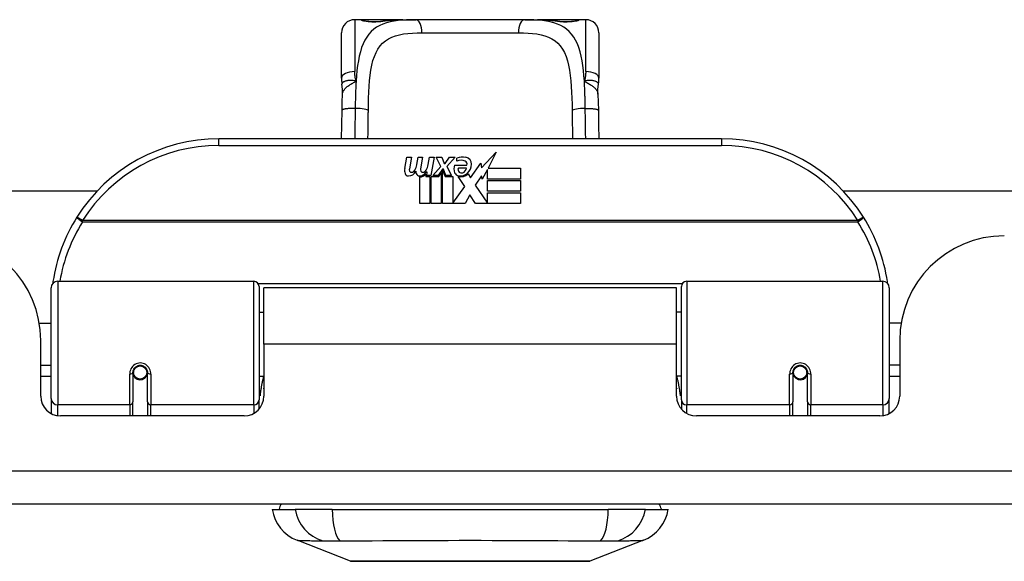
# Model space of a CAD drawing. Header units: inches. Extents: x 15 to 513, y 46 to 241.
# Tile 2 of 198: x 18.34 to 21.28, y 45.66 to 47.27. Entities that reach past the tile are written whole.
import ezdxf

# ---------------------------------------------------------------- set-up
doc = ezdxf.new("R2010")
doc.units = ezdxf.units.IN
doc.header["$MEASUREMENT"] = 0
doc.layers.add('Visible Edges(ANSI)', color=7, linetype='Continuous', lineweight=25)
doc.layers.add('Visible Tangent Edges(ANSI)', color=7, linetype='Continuous', lineweight=25)

msp = doc.modelspace()

# ---------------------------------------------------------------- linework, layer by layer
at = {"layer": 'Visible Edges(ANSI)'}
for p, q in [((19.3593, 47.2728), (19.3396, 47.2728)), ((19.4831, 47.2728), (19.3593, 47.2728)), ((19.4831, 47.2728), (19.5215, 47.2728)), ((19.8467, 47.2728), (19.5215, 47.2728)), ((19.8467, 47.2728), (19.8851, 47.2728)), ((20.0089, 47.2728), (19.8851, 47.2728)), ((20.0286, 47.2728), (20.0089, 47.2728)), ((19.3003, 47.098), (19.3003, 47.2334)), ((20.068, 47.2334), (20.068, 47.098)), ((20.4341, 46.9174), (18.9341, 46.9174)), ((19.7181, 46.831), (19.762, 46.8772)), ((19.762, 46.8772), (19.7372, 46.8295)), ((19.4888, 46.8285), (19.4954, 46.8628)), ((19.4954, 46.8628), (19.5086, 46.8628)), ((19.5086, 46.8628), (19.5026, 46.8283)), ((19.5251, 46.8403), (19.529, 46.8628)), ((19.529, 46.8628), (19.5422, 46.8628)), ((19.5422, 46.8628), (19.5361, 46.8283)), ((19.559, 46.8403), (19.5629, 46.8628)), ((19.5629, 46.8628), (19.5761, 46.8628)), ((19.5761, 46.8628), (19.5665, 46.8082)), ((19.583, 46.8628), (19.5992, 46.8628)), ((19.5965, 46.8347), (19.583, 46.8628)), ((19.5992, 46.8628), (19.6067, 46.8433)), ((19.6067, 46.8433), (19.6091, 46.8433)), ((19.6091, 46.8433), (19.6226, 46.8628)), ((19.6388, 46.8628), (19.6142, 46.8349)), ((19.6226, 46.8628), (19.6388, 46.8628)), ((19.6442, 46.8511), (19.6442, 46.8601)), ((19.6847, 46.8011), (19.7161, 46.8452)), ((19.7161, 46.8452), (19.7181, 46.831)), ((19.556, 46.8178), (19.5531, 46.8178)), ((19.5551, 46.8082), (19.556, 46.8178)), ((19.5722, 46.8082), (19.5965, 46.8347)), ((19.6019, 46.8266), (19.5886, 46.8082)), ((19.5902, 46.8053), (19.5977, 46.8157)), ((19.5977, 46.8157), (19.5977, 46.7245)), ((19.604, 46.8266), (19.6019, 46.8266)), ((19.6019, 46.823), (19.6094, 46.8053)), ((19.6019, 46.7245), (19.6019, 46.823)), ((19.6118, 46.8082), (19.604, 46.8266)), ((19.6142, 46.8349), (19.628, 46.8082)), ((19.6376, 46.8391), (19.6742, 46.8391)), ((19.6727, 46.8301), (19.6487, 46.8301)), ((19.6778, 46.8127), (19.6847, 46.8011)), ((19.7354, 46.8262), (19.7201, 46.7968)), ((19.7354, 46.7974), (19.7354, 46.8262)), ((19.7372, 46.8295), (19.8341, 46.8295)), ((19.8341, 46.8295), (19.8341, 46.7974)), ((19.5341, 46.7245), (19.5341, 46.804)), ((19.5521, 46.8115), (19.5515, 46.8053)), ((19.5515, 46.8053), (19.5638, 46.8053)), ((19.5665, 46.8082), (19.5551, 46.8082)), ((19.5638, 46.8053), (19.5638, 46.7245)), ((19.568, 46.8053), (19.5902, 46.8053)), ((19.568, 46.7245), (19.568, 46.8053)), ((19.5886, 46.8082), (19.5722, 46.8082)), ((19.6094, 46.8053), (19.6319, 46.8053)), ((19.628, 46.8082), (19.6118, 46.8082)), ((19.6319, 46.8053), (19.6319, 46.7257)), ((19.6685, 46.7747), (19.6478, 46.8046)), ((19.7182, 46.8068), (19.6985, 46.7788)), ((19.7201, 46.7968), (19.7182, 46.8068)), ((19.8341, 46.7974), (19.7354, 46.7974)), ((19.7354, 46.7929), (19.8341, 46.7929)), ((19.7354, 46.7608), (19.7354, 46.7929)), ((19.8341, 46.7929), (19.8341, 46.7608)), ((17.051, 46.7619), (18.5717, 46.7619)), ((19.6319, 46.7257), (19.6685, 46.7747)), ((19.6985, 46.7788), (19.7354, 46.7251)), ((19.8341, 46.7608), (19.7354, 46.7608)), ((19.7354, 46.7566), (19.8341, 46.7566)), ((19.7354, 46.7251), (19.7354, 46.7566)), ((19.8341, 46.7566), (19.8341, 46.7245)), ((20.7965, 46.7619), (33.6727, 46.7619)), ((19.5638, 46.7245), (19.5341, 46.7245)), ((19.5977, 46.7245), (19.568, 46.7245)), ((19.6688, 46.7245), (19.6019, 46.7245)), ((19.6827, 46.7506), (19.6688, 46.7245)), ((19.7003, 46.7245), (19.6827, 46.7506)), ((19.8341, 46.7245), (19.7003, 46.7245)), ((18.4538, 46.4924), (19.0385, 46.4924)), ((20.3298, 46.4924), (20.9144, 46.4924)), ((18.4341, 46.1428), (18.4341, 46.4727)), ((19.0542, 46.4766), (19.0542, 46.139)), ((19.0686, 46.3049), (19.0686, 46.4729)), ((20.2996, 46.4729), (19.0686, 46.4729)), ((20.2996, 46.3049), (20.2996, 46.4729)), ((20.314, 46.139), (20.314, 46.4766)), ((20.9341, 46.4727), (20.9341, 46.1428)), ((19.0542, 46.4004), (19.0686, 46.4004)), ((20.314, 46.4004), (20.2996, 46.4004)), ((18.3988, 46.3679), (18.4341, 46.3679)), ((20.9695, 46.3679), (20.9341, 46.3679)), ((18.4031, 46.1499), (18.4031, 46.3159)), ((20.9651, 46.3159), (20.9651, 46.1499)), ((19.0686, 46.3049), (19.0686, 46.1499)), ((20.2996, 46.1499), (20.2996, 46.3049)), ((18.4031, 46.2419), (18.4341, 46.2419)), ((18.6789, 46.2255), (18.6808, 46.2251)), ((18.6802, 46.2253), (18.6802, 46.2202)), ((20.6894, 46.2255), (20.6874, 46.2251)), ((20.6881, 46.2202), (20.6881, 46.2253)), ((20.9651, 46.2419), (20.9341, 46.2419)), ((18.4341, 46.2084), (18.4031, 46.2084)), ((18.6782, 46.2202), (18.6782, 46.1333)), ((18.6803, 46.2179), (18.6784, 46.2179)), ((18.6841, 46.2084), (18.6817, 46.2084)), ((18.718, 46.2084), (18.7156, 46.2084)), ((18.7193, 46.2172), (18.7215, 46.2167)), ((18.7215, 46.1333), (18.7215, 46.2202)), ((19.0542, 46.2094), (19.0686, 46.2094)), ((20.314, 46.2094), (20.2996, 46.2094)), ((20.6467, 46.2202), (20.6467, 46.1333)), ((20.6489, 46.2172), (20.6467, 46.2167)), ((20.6526, 46.2084), (20.6502, 46.2084)), ((20.6865, 46.2084), (20.6841, 46.2084)), ((20.6879, 46.2179), (20.6899, 46.2179)), ((20.69, 46.1333), (20.69, 46.2202)), ((20.9651, 46.2084), (20.9341, 46.2084)), ((18.4341, 46.1428), (18.4341, 46.098)), ((19.0542, 46.1113), (19.0542, 46.139)), ((20.314, 46.139), (20.314, 46.1113)), ((20.9341, 46.098), (20.9341, 46.1428)), ((18.6782, 46.0909), (18.6782, 46.1333)), ((18.7215, 46.1333), (18.7215, 46.0909)), ((20.6467, 46.0909), (20.6467, 46.1333)), ((20.69, 46.1333), (20.69, 46.0909)), ((19.0096, 46.0909), (18.4622, 46.0909)), ((20.9061, 46.0909), (20.3587, 46.0909)), ((69.1381, 45.8279), (15.5331, 45.8279)), ((19.0936, 45.8121), (19.1616, 45.8121)), ((19.2724, 45.8121), (19.1616, 45.8121)), ((19.2724, 45.8121), (20.0959, 45.8121)), ((20.2066, 45.8121), (20.0959, 45.8121)), ((20.2066, 45.8121), (20.2747, 45.8121)), ((19.3272, 45.6576), (19.1675, 45.7197)), ((20.2007, 45.7197), (20.041, 45.6576))]:
    msp.add_line(p, q, dxfattribs=at)
at = {"layer": 'Visible Edges(ANSI)', "flags": 128}
for points in [[(19.3673, 47.2702), (19.3679, 47.2701), (19.3696, 47.2697), (19.3748, 47.2688), (19.382, 47.2679), (19.3903, 47.2673), (19.3994, 47.2671), (19.4083, 47.2673), (19.4166, 47.268), (19.4235, 47.2689)], [(19.4235, 47.2689), (19.4377, 47.2707), (19.4525, 47.2719), (19.4676, 47.2726), (19.4831, 47.2728)], [(19.8851, 47.2728), (19.9006, 47.2726), (19.9158, 47.2719), (19.9305, 47.2707), (19.9448, 47.2689)], [(19.9448, 47.2689), (19.9517, 47.268), (19.96, 47.2673), (19.9689, 47.2671), (19.9779, 47.2673), (19.9863, 47.2679), (19.9935, 47.2688), (19.9987, 47.2697), (20.0003, 47.2701), (20.001, 47.2702)], [(19.3003, 47.098), (19.3003, 47.0973), (19.3003, 47.0966), (19.3003, 47.0959), (19.3003, 47.0952), (19.3003, 47.0945), (19.3003, 47.0938), (19.3004, 47.0931), (19.3004, 47.0923), (19.3004, 47.0916), (19.3005, 47.0909), (19.3005, 47.0902), (19.3006, 47.0895), (19.3006, 47.0888), (19.3007, 47.088), (19.3008, 47.0873), (19.3008, 47.0866), (19.3009, 47.0859), (19.301, 47.0852), (19.3011, 47.0844), (19.3011, 47.0837), (19.3012, 47.083), (19.3013, 47.0823), (19.3014, 47.0815), (19.3015, 47.0808)], [(19.3031, 47.0505), (19.303, 47.0657), (19.3015, 47.0808)], [(20.0652, 47.0505), (20.0652, 47.0657), (20.0667, 47.0808)], [(20.0667, 47.0808), (20.0668, 47.0815), (20.0669, 47.0823), (20.067, 47.083), (20.0671, 47.0837), (20.0672, 47.0844), (20.0673, 47.0852), (20.0674, 47.0859), (20.0674, 47.0866), (20.0675, 47.0873), (20.0676, 47.088), (20.0676, 47.0888), (20.0677, 47.0895), (20.0677, 47.0902), (20.0678, 47.0909), (20.0678, 47.0916), (20.0678, 47.0923), (20.0679, 47.0931), (20.0679, 47.0938), (20.0679, 47.0945), (20.068, 47.0952), (20.068, 47.0959), (20.068, 47.0966), (20.068, 47.0973), (20.068, 47.098)], [(19.3017, 47.0024), (19.3022, 47.0267), (19.3031, 47.0505)], [(20.0652, 47.0505), (20.066, 47.0267), (20.0665, 47.0024)], [(19.3005, 46.9174), (19.301, 46.9596), (19.3017, 47.0024)], [(20.0665, 47.0024), (20.0672, 46.9596), (20.0678, 46.9174)], [(18.4396, 46.4914), (18.4396, 46.4911), (18.4396, 46.4909), (18.4395, 46.4906), (18.4395, 46.4904), (18.4394, 46.4901), (18.4394, 46.4899), (18.4394, 46.4896), (18.4393, 46.4894), (18.4393, 46.4891), (18.4393, 46.4889), (18.4392, 46.4886), (18.4392, 46.4884), (18.4392, 46.4881), (18.4391, 46.4879), (18.4391, 46.4877), (18.4391, 46.4874), (18.439, 46.4872), (18.439, 46.4869), (18.4389, 46.4867), (18.4389, 46.4864), (18.4389, 46.4862), (18.4388, 46.4859), (18.4388, 46.4857), (18.4388, 46.4854)], [(20.9295, 46.4854), (20.9294, 46.4857), (20.9294, 46.4859), (20.9294, 46.4862), (20.9293, 46.4864), (20.9293, 46.4867), (20.9293, 46.4869), (20.9292, 46.4872), (20.9292, 46.4874), (20.9292, 46.4877), (20.9291, 46.4879), (20.9291, 46.4881), (20.9291, 46.4884), (20.929, 46.4886), (20.929, 46.4889), (20.929, 46.4891), (20.9289, 46.4894), (20.9289, 46.4896), (20.9288, 46.4899), (20.9288, 46.4901), (20.9288, 46.4904), (20.9287, 46.4906), (20.9287, 46.4909), (20.9287, 46.4911), (20.9286, 46.4914)], [(18.6782, 46.2202), (18.6784, 46.2228), (18.6789, 46.2255), (18.6797, 46.2281), (18.6809, 46.2306), (18.6823, 46.2329), (18.6842, 46.2351), (18.6863, 46.2371), (18.6887, 46.2387), (18.6913, 46.2401), (18.6941, 46.2411), (18.697, 46.2417), (18.6999, 46.2419), (18.7029, 46.2417), (18.7057, 46.241), (18.7085, 46.24), (18.7111, 46.2387), (18.7135, 46.237), (18.7156, 46.2351), (18.7174, 46.2329), (18.7189, 46.2305), (18.72, 46.2281), (18.7209, 46.2255), (18.7214, 46.2228), (18.7215, 46.2202)], [(20.6467, 46.2202), (20.6469, 46.2228), (20.6474, 46.2255), (20.6482, 46.228), (20.6494, 46.2305), (20.6508, 46.2329), (20.6526, 46.2351), (20.6547, 46.237), (20.6571, 46.2387), (20.6597, 46.2401), (20.6625, 46.2411), (20.6654, 46.2417), (20.6684, 46.2419), (20.6713, 46.2417), (20.6742, 46.2411), (20.677, 46.2401), (20.6796, 46.2387), (20.682, 46.2371), (20.6841, 46.2351), (20.6859, 46.2329), (20.6874, 46.2306), (20.6886, 46.2281), (20.6894, 46.2255), (20.6899, 46.2228), (20.69, 46.2202)], [(19.0681, 46.1719), (19.0681, 46.172), (19.0682, 46.172), (19.0682, 46.1721), (19.0682, 46.1721), (19.0682, 46.1722), (19.0683, 46.1722), (19.0683, 46.1723), (19.0683, 46.1723), (19.0683, 46.1724), (19.0683, 46.1724), (19.0684, 46.1725), (19.0684, 46.1726), (19.0684, 46.1726), (19.0684, 46.1727), (19.0684, 46.1727), (19.0685, 46.1728), (19.0685, 46.1728), (19.0685, 46.1729), (19.0685, 46.1729), (19.0686, 46.173), (19.0686, 46.173), (19.0686, 46.1731), (19.0686, 46.1731), (19.0686, 46.1732)], [(20.2996, 46.1732), (20.2996, 46.1731), (20.2997, 46.1731), (20.2997, 46.173), (20.2997, 46.173), (20.2997, 46.1729), (20.2997, 46.1729), (20.2998, 46.1728), (20.2998, 46.1728), (20.2998, 46.1727), (20.2998, 46.1727), (20.2999, 46.1726), (20.2999, 46.1726), (20.2999, 46.1725), (20.2999, 46.1724), (20.2999, 46.1724), (20.3, 46.1723), (20.3, 46.1723), (20.3, 46.1722), (20.3, 46.1722), (20.3, 46.1721), (20.3001, 46.1721), (20.3001, 46.172), (20.3001, 46.172), (20.3001, 46.1719)], [(19.329, 45.6573), (19.3294, 45.6573), (19.3307, 45.6573), (19.3329, 45.6573), (19.3358, 45.6573), (19.3396, 45.6573), (19.3443, 45.6572), (19.3497, 45.6572), (19.356, 45.6572), (19.3631, 45.6572), (19.371, 45.6572), (19.3796, 45.6571), (19.3888, 45.6571), (19.3988, 45.6571), (19.4095, 45.6571), (19.4209, 45.6571), (19.4328, 45.6571), (19.4454, 45.6571), (19.4586, 45.6571), (19.4723, 45.6571), (19.4865, 45.6571), (19.5012, 45.6571), (19.5163, 45.6572), (19.5319, 45.6572), (19.5479, 45.6572), (19.5642, 45.6572), (19.5808, 45.6572), (19.5977, 45.6573), (19.6147, 45.6573), (19.6319, 45.6573), (19.6491, 45.6573), (19.6665, 45.6573), (19.684, 45.6573), (19.7015, 45.6573), (19.719, 45.6573), (19.7364, 45.6573), (19.7536, 45.6573), (19.7705, 45.6573), (19.7873, 45.6572), (19.8039, 45.6572), (19.8202, 45.6572), (19.8362, 45.6572), (19.8518, 45.6572), (19.8671, 45.6571), (19.8818, 45.6571), (19.896, 45.6571), (19.9097, 45.6571), (19.9229, 45.6571), (19.9355, 45.6571), (19.9474, 45.6571), (19.9588, 45.6571), (19.9694, 45.6571), (19.9794, 45.6571), (19.9887, 45.6571), (19.9973, 45.6572), (20.0051, 45.6572), (20.0122, 45.6572), (20.0185, 45.6572), (20.024, 45.6572), (20.0286, 45.6573), (20.0324, 45.6573), (20.0354, 45.6573), (20.0375, 45.6573), (20.0388, 45.6573), (20.0392, 45.6573)]]:
    msp.add_lwpolyline(points, dxfattribs=at)
at = {"layer": 'Visible Edges(ANSI)'}
for centre in [(18.6999, 46.2202), (20.6684, 46.2202)]:
    msp.add_circle(centre, 0.0197, dxfattribs=at)
for centre, radius, start, end in [((19.3396, 47.2334), 0.0394, 90, 180), ((19.3593, 47.2531), 0.0197, 56.88, 90), ((20.0089, 47.2531), 0.0197, 90, 123.12), ((20.0286, 47.2334), 0.0394, 0, 90), ((18.9341, 46.4174), 0.5, 90, 147.7623), ((20.4341, 46.4174), 0.5, 32.2377, 90), ((19.6623, 46.8021), 0.0607, 81.5605, 107.3343), ((19.656, 46.8227), 0.0307, 64.6784, 112.5609), ((19.665, 46.8418), 0.0096, 343.5261, 64.6784), ((19.6683, 46.8427), 0.0197, 356.5646, 81.5605), ((19.517, 46.823), 0.0288, 169, 198.4748), ((19.4997, 46.8172), 0.0105, 198.4748, 269.6788), ((19.4998, 46.8313), 0.0246, 269.6788, 333.9508), ((19.5147, 46.8261), 0.0123, 169.9922, 203.5487), ((19.5089, 46.8236), 0.006, 203.5487, 276.1027), ((19.5082, 46.8302), 0.0126, 276.1027, 327.6083), ((19.4792, 46.8477), 0.0465, 328.5584, 350.8257), ((19.5506, 46.8223), 0.0288, 183.6169, 196.9928), ((19.5327, 46.8168), 0.0101, 196.9928, 269.4776), ((19.5328, 46.8307), 0.024, 269.4776, 327.4114), ((19.5483, 46.8261), 0.0123, 170, 203.5571), ((19.5425, 46.8236), 0.006, 203.5571, 276.03), ((19.5418, 46.8302), 0.0126, 276.03, 327.5992), ((19.5132, 46.8484), 0.0465, 327.5992, 350), ((19.6634, 46.8277), 0.0282, 156.1555, 203.8445), ((19.6515, 46.8224), 0.0152, 203.8445, 265.0802), ((19.6571, 46.8255), 0.00955, 151.4547, 231.1652), ((19.6552, 46.8367), 0.033, 257.079, 313.1785), ((19.6552, 46.8367), 0.0299, 260.4085, 314.1684), ((19.658, 46.8266), 0.0109, 231.1652, 289.3797), ((19.6561, 46.8321), 0.0168, 289.3797, 352.9975), ((19.6483, 46.8439), 0.0398, 314.1684, 356.5646), ((19.5346, 46.828), 0.024, 268.7952, 316.5849), ((18.9341, 46.4174), 0.5, 147.7623, 171.4919), ((20.4341, 46.4174), 0.5, 8.5081, 32.2377), ((18.0911, 46.3159), 0.312, 0, 90), ((21.2771, 46.3159), 0.312, 90, 180), ((18.4538, 46.4727), 0.0197, 90, 180), ((19.0385, 46.4766), 0.0157, 0, 90), ((20.3298, 46.4766), 0.0157, 90, 180), ((20.9144, 46.4727), 0.0197, 0, 90), ((18.6999, 46.2202), 0.0217, 180, 350.853), ((20.6684, 46.2202), 0.0217, 189.147, 0), ((18.4622, 46.1499), 0.0591, 180, 270), ((19.0096, 46.1499), 0.0591, 270, 0), ((20.3587, 46.1499), 0.0591, 180, 270), ((20.9061, 46.1499), 0.0591, 270, 0), ((19.1526, 45.8043), 0.0394, 143.1301, 168.463), ((20.2156, 45.8043), 0.0394, 11.537, 36.8699), ((19.2104, 45.8298), 0.1181, 188.6009, 248.7495), ((20.1579, 45.8298), 0.1181, 291.2505, 351.3991), ((19.329, 45.6622), 0.00492, 248.7495, 269.7912), ((20.0392, 45.6622), 0.00492, 270.2088, 291.2505)]:
    msp.add_arc(centre, radius, start, end, dxfattribs=at)
at = {"layer": 'Visible Tangent Edges(ANSI)'}
for p, q in [((19.3396, 47.2728), (19.3396, 47.1181)), ((19.3593, 47.2722), (19.3593, 47.2728)), ((20.0089, 47.2728), (20.0089, 47.2722)), ((20.0286, 47.1181), (20.0286, 47.2728)), ((19.5401, 47.2334), (19.8282, 47.2334)), ((18.9341, 46.8977), (18.9341, 46.9174)), ((20.4341, 46.9174), (20.4341, 46.8977)), ((18.9341, 46.8977), (20.4341, 46.8977)), ((18.5279, 46.6736), (18.5112, 46.6841)), ((20.8404, 46.6736), (18.5279, 46.6736)), ((18.5279, 46.6699), (18.5279, 46.6736)), ((18.5279, 46.6699), (20.8404, 46.6699)), ((20.857, 46.6841), (20.8404, 46.6736)), ((20.8404, 46.6736), (20.8404, 46.6699)), ((18.4538, 46.4924), (18.4538, 46.1238)), ((19.0385, 46.1238), (19.0385, 46.4924)), ((20.3298, 46.4924), (20.3298, 46.1238)), ((20.9144, 46.1238), (20.9144, 46.4924)), ((20.3163, 46.4847), (19.052, 46.4847)), ((20.2996, 46.3049), (19.0686, 46.3049)), ((18.6684, 46.1238), (18.6684, 46.2155)), ((18.7314, 46.2155), (18.7314, 46.1238)), ((20.6369, 46.1238), (20.6369, 46.2155)), ((20.6999, 46.2155), (20.6999, 46.1238)), ((18.4538, 46.0915), (18.4538, 46.1238)), ((18.6684, 46.1238), (18.4538, 46.1238)), ((18.6684, 46.1238), (18.6684, 46.0909)), ((19.0385, 46.1238), (18.7314, 46.1238)), ((18.7314, 46.0909), (18.7314, 46.1238)), ((19.0385, 46.1238), (19.0385, 46.0984)), ((20.3298, 46.0984), (20.3298, 46.1238)), ((20.6369, 46.1238), (20.3298, 46.1238)), ((20.6369, 46.1238), (20.6369, 46.0909)), ((20.9144, 46.1238), (20.6999, 46.1238)), ((20.6999, 46.0909), (20.6999, 46.1238)), ((20.9144, 46.1238), (20.9144, 46.0915)), ((15.5331, 45.9269), (69.1381, 45.9269))]:
    msp.add_line(p, q, dxfattribs=at)
at = {"layer": 'Visible Tangent Edges(ANSI)', "flags": 128}
for points in [[(19.5215, 47.2728), (19.5078, 47.2726), (19.4945, 47.2722), (19.4815, 47.2714), (19.469, 47.2702), (19.4569, 47.2685), (19.4454, 47.2663), (19.4344, 47.2634), (19.4239, 47.2599), (19.4141, 47.2556), (19.405, 47.2505), (19.3966, 47.2445), (19.3888, 47.2376), (19.3818, 47.2298), (19.3755, 47.221), (19.3698, 47.2114), (19.3647, 47.2009), (19.3603, 47.1895), (19.3564, 47.1773), (19.3532, 47.1643), (19.3505, 47.1505), (19.3482, 47.1361), (19.3464, 47.121), (19.3449, 47.1054), (19.3438, 47.0893)], [(19.3593, 47.2722), (19.3595, 47.2719), (19.3601, 47.2715), (19.361, 47.2712), (19.3623, 47.2707), (19.364, 47.2703), (19.366, 47.2698), (19.3683, 47.2694), (19.3708, 47.2689), (19.3737, 47.2684), (19.3768, 47.268), (19.3801, 47.2676), (19.3836, 47.2673), (19.3873, 47.267), (19.391, 47.2668), (19.3949, 47.2667), (19.3987, 47.2667), (19.4026, 47.2667), (19.4064, 47.2669), (19.4102, 47.2671), (19.4138, 47.2673), (19.4173, 47.2677), (19.4206, 47.268), (19.4237, 47.2684), (19.4265, 47.2689)], [(19.4265, 47.2689), (19.4287, 47.2692), (19.4309, 47.2696), (19.4331, 47.2699), (19.4353, 47.2702), (19.4375, 47.2705), (19.4398, 47.2707), (19.442, 47.271), (19.4443, 47.2712), (19.4466, 47.2714), (19.4489, 47.2716), (19.4513, 47.2718), (19.4536, 47.2719), (19.456, 47.2721), (19.4584, 47.2722), (19.4608, 47.2723), (19.4632, 47.2724), (19.4657, 47.2725), (19.4681, 47.2726), (19.4706, 47.2726), (19.4731, 47.2727), (19.4756, 47.2727), (19.4781, 47.2728), (19.4806, 47.2728), (19.4831, 47.2728)], [(20.0245, 47.0893), (20.0233, 47.1054), (20.0218, 47.121), (20.02, 47.136), (20.0178, 47.1505), (20.0151, 47.1643), (20.0119, 47.1773), (20.0081, 47.1895), (20.0036, 47.2009), (19.9985, 47.2113), (19.9928, 47.221), (19.9864, 47.2297), (19.9794, 47.2375), (19.9716, 47.2445), (19.9632, 47.2505), (19.9541, 47.2556), (19.9443, 47.2599), (19.9339, 47.2635), (19.923, 47.2663), (19.9114, 47.2686), (19.8994, 47.2703), (19.8868, 47.2715), (19.8738, 47.2722), (19.8605, 47.2727), (19.8467, 47.2728)], [(19.8851, 47.2728), (19.8876, 47.2728), (19.8902, 47.2728), (19.8927, 47.2727), (19.8952, 47.2727), (19.8977, 47.2726), (19.9001, 47.2726), (19.9026, 47.2725), (19.905, 47.2724), (19.9074, 47.2723), (19.9099, 47.2722), (19.9122, 47.2721), (19.9146, 47.2719), (19.917, 47.2718), (19.9193, 47.2716), (19.9216, 47.2714), (19.9239, 47.2712), (19.9262, 47.271), (19.9285, 47.2707), (19.9308, 47.2705), (19.933, 47.2702), (19.9352, 47.2699), (19.9374, 47.2696), (19.9396, 47.2692), (19.9417, 47.2689)], [(19.9417, 47.2689), (19.9446, 47.2684), (19.9477, 47.268), (19.951, 47.2676), (19.9545, 47.2673), (19.9581, 47.267), (19.9619, 47.2668), (19.9657, 47.2667), (19.9696, 47.2667), (19.9735, 47.2667), (19.9773, 47.2669), (19.981, 47.2671), (19.9847, 47.2673), (19.9882, 47.2677), (19.9915, 47.268), (19.9946, 47.2684), (19.9975, 47.2689), (20, 47.2694), (20.0023, 47.2698), (20.0043, 47.2703), (20.0059, 47.2707), (20.0072, 47.2711), (20.0082, 47.2715), (20.0087, 47.2719), (20.0089, 47.2722)], [(19.3803, 47.0018), (19.3806, 47.0203), (19.3811, 47.0386), (19.3818, 47.0566), (19.3827, 47.074), (19.384, 47.0908), (19.3857, 47.1069), (19.3879, 47.1223), (19.3907, 47.1369), (19.3941, 47.1506), (19.3982, 47.1632), (19.4032, 47.1748), (19.4089, 47.1852), (19.4154, 47.1946), (19.4228, 47.2029), (19.4311, 47.21), (19.4403, 47.2159), (19.4504, 47.2208), (19.4612, 47.2247), (19.4729, 47.2278), (19.4852, 47.2301), (19.4981, 47.2317), (19.5116, 47.2327), (19.5256, 47.2332), (19.5401, 47.2334)], [(19.8282, 47.2334), (19.8427, 47.2332), (19.8567, 47.2327), (19.8703, 47.2317), (19.8832, 47.2301), (19.8955, 47.2278), (19.9071, 47.2247), (19.9179, 47.2208), (19.928, 47.2159), (19.9371, 47.2099), (19.9454, 47.2028), (19.9528, 47.1945), (19.9594, 47.1851), (19.9652, 47.1746), (19.9701, 47.163), (19.9743, 47.1504), (19.9777, 47.1367), (19.9804, 47.1221), (19.9826, 47.1066), (19.9843, 47.0905), (19.9856, 47.0737), (19.9866, 47.0563), (19.9872, 47.0385), (19.9877, 47.0203), (19.988, 47.0018)], [(19.3438, 47.0893), (19.3434, 47.0904), (19.3431, 47.0916), (19.3428, 47.0928), (19.3425, 47.094), (19.3422, 47.0952), (19.3419, 47.0965), (19.3417, 47.0977), (19.3414, 47.0989), (19.3412, 47.1001), (19.341, 47.1013), (19.3408, 47.1025), (19.3406, 47.1037), (19.3405, 47.1049), (19.3403, 47.1061), (19.3402, 47.1073), (19.3401, 47.1085), (19.34, 47.1097), (19.3399, 47.1109), (19.3398, 47.1121), (19.3397, 47.1133), (19.3397, 47.1145), (19.3397, 47.1157), (19.3396, 47.1169), (19.3396, 47.1181)], [(20.0286, 47.1181), (20.0286, 47.1169), (20.0286, 47.1157), (20.0286, 47.1145), (20.0285, 47.1133), (20.0284, 47.1121), (20.0284, 47.1109), (20.0283, 47.1097), (20.0282, 47.1085), (20.0281, 47.1073), (20.0279, 47.1061), (20.0278, 47.1049), (20.0276, 47.1037), (20.0274, 47.1025), (20.0272, 47.1013), (20.027, 47.1001), (20.0268, 47.0989), (20.0266, 47.0977), (20.0263, 47.0965), (20.026, 47.0952), (20.0258, 47.094), (20.0255, 47.0928), (20.0251, 47.0916), (20.0248, 47.0904), (20.0245, 47.0893)], [(19.3438, 47.0893), (19.3408, 47.09), (19.3378, 47.0906), (19.3349, 47.091), (19.3321, 47.0913), (19.3294, 47.0914), (19.3268, 47.0914), (19.3242, 47.0913), (19.3217, 47.0911), (19.3194, 47.0909), (19.3171, 47.0905), (19.315, 47.0901), (19.313, 47.0896), (19.3111, 47.0891), (19.3094, 47.0885), (19.3078, 47.0878), (19.3064, 47.0871), (19.3052, 47.0864), (19.3041, 47.0856), (19.3032, 47.0849), (19.3025, 47.0841), (19.302, 47.0833), (19.3017, 47.0824), (19.3015, 47.0816), (19.3015, 47.0808)], [(19.3031, 47.0505), (19.3032, 47.0523), (19.3036, 47.0541), (19.3041, 47.0559), (19.3047, 47.0577), (19.3055, 47.0595), (19.3065, 47.0612), (19.3077, 47.063), (19.3089, 47.0647), (19.3104, 47.0664), (19.3119, 47.0681), (19.3136, 47.0698), (19.3154, 47.0714), (19.3174, 47.0731), (19.3194, 47.0747), (19.3216, 47.0762), (19.3238, 47.0778), (19.3261, 47.0793), (19.3285, 47.0807), (19.331, 47.0822), (19.3335, 47.0836), (19.336, 47.085), (19.3386, 47.0864), (19.3412, 47.0878), (19.3438, 47.0893)], [(19.3438, 47.0893), (19.3436, 47.086), (19.3434, 47.0828), (19.3432, 47.0795), (19.343, 47.0762), (19.3429, 47.0729), (19.3427, 47.0696), (19.3426, 47.0663), (19.3424, 47.063), (19.3423, 47.0596), (19.3422, 47.0562), (19.3421, 47.0529), (19.342, 47.0495), (19.3419, 47.0461), (19.3418, 47.0426), (19.3417, 47.0392), (19.3416, 47.0358), (19.3415, 47.0324), (19.3414, 47.0289), (19.3414, 47.0255), (19.3413, 47.022), (19.3412, 47.0185), (19.3412, 47.0151), (19.3411, 47.0116), (19.3411, 47.0081)], [(20.0667, 47.0808), (20.0668, 47.0816), (20.0666, 47.0824), (20.0662, 47.0833), (20.0657, 47.0841), (20.065, 47.0849), (20.0641, 47.0856), (20.0631, 47.0864), (20.0618, 47.0871), (20.0604, 47.0878), (20.0589, 47.0885), (20.0571, 47.0891), (20.0553, 47.0896), (20.0533, 47.0901), (20.0511, 47.0905), (20.0489, 47.0909), (20.0465, 47.0911), (20.0441, 47.0913), (20.0415, 47.0914), (20.0389, 47.0914), (20.0361, 47.0913), (20.0333, 47.091), (20.0304, 47.0906), (20.0275, 47.09), (20.0245, 47.0893)], [(20.0245, 47.0893), (20.0271, 47.0878), (20.0297, 47.0864), (20.0323, 47.085), (20.0348, 47.0836), (20.0373, 47.0822), (20.0397, 47.0807), (20.0421, 47.0793), (20.0445, 47.0778), (20.0467, 47.0762), (20.0488, 47.0747), (20.0509, 47.0731), (20.0528, 47.0714), (20.0546, 47.0698), (20.0563, 47.0681), (20.0579, 47.0664), (20.0593, 47.0647), (20.0606, 47.063), (20.0617, 47.0612), (20.0627, 47.0595), (20.0635, 47.0577), (20.0642, 47.0559), (20.0647, 47.0541), (20.065, 47.0523), (20.0652, 47.0505)], [(20.0272, 47.0081), (20.0271, 47.0116), (20.0271, 47.0151), (20.027, 47.0186), (20.0269, 47.022), (20.0269, 47.0255), (20.0268, 47.029), (20.0267, 47.0324), (20.0267, 47.0359), (20.0266, 47.0393), (20.0265, 47.0427), (20.0264, 47.0461), (20.0263, 47.0495), (20.0262, 47.0529), (20.0261, 47.0563), (20.0259, 47.0596), (20.0258, 47.063), (20.0257, 47.0663), (20.0255, 47.0696), (20.0254, 47.073), (20.0252, 47.0762), (20.025, 47.0795), (20.0249, 47.0828), (20.0247, 47.086), (20.0245, 47.0893)], [(19.3411, 47.0081), (19.3388, 47.0081), (19.3364, 47.0081), (19.3341, 47.0081), (19.3317, 47.0081), (19.3292, 47.008), (19.3268, 47.0079), (19.3244, 47.0078), (19.3221, 47.0076), (19.3198, 47.0074), (19.3176, 47.0072), (19.3155, 47.007), (19.3135, 47.0067), (19.3116, 47.0064), (19.3099, 47.0061), (19.3083, 47.0058), (19.3069, 47.0054), (19.3057, 47.0051), (19.3046, 47.0047), (19.3037, 47.0043), (19.303, 47.004), (19.3024, 47.0036), (19.302, 47.0032), (19.3018, 47.0028), (19.3017, 47.0024)], [(19.3411, 47.0081), (19.341, 47.0043), (19.341, 47.0004), (19.3409, 46.9966), (19.3408, 46.9928), (19.3408, 46.989), (19.3407, 46.9851), (19.3406, 46.9813), (19.3406, 46.9775), (19.3405, 46.9737), (19.3404, 46.9699), (19.3404, 46.9661), (19.3403, 46.9623), (19.3402, 46.9586), (19.3402, 46.9548), (19.3401, 46.951), (19.3401, 46.9472), (19.34, 46.9435), (19.34, 46.9397), (19.3399, 46.936), (19.3399, 46.9323), (19.3398, 46.9286), (19.3398, 46.9248), (19.3397, 46.9211), (19.3397, 46.9174)], [(19.3792, 46.9174), (19.3792, 46.9209), (19.3792, 46.9244), (19.3793, 46.9278), (19.3793, 46.9313), (19.3794, 46.9348), (19.3794, 46.9383), (19.3794, 46.9418), (19.3795, 46.9453), (19.3795, 46.9488), (19.3796, 46.9523), (19.3796, 46.9558), (19.3797, 46.9593), (19.3797, 46.9628), (19.3798, 46.9663), (19.3798, 46.9699), (19.3799, 46.9734), (19.3799, 46.977), (19.38, 46.9805), (19.3801, 46.984), (19.3801, 46.9876), (19.3802, 46.9911), (19.3802, 46.9947), (19.3803, 46.9983), (19.3803, 47.0018)], [(19.988, 47.0018), (19.988, 46.9983), (19.9881, 46.9947), (19.9881, 46.9912), (19.9882, 46.9876), (19.9882, 46.9841), (19.9883, 46.9805), (19.9883, 46.977), (19.9884, 46.9735), (19.9884, 46.9699), (19.9885, 46.9664), (19.9885, 46.9629), (19.9886, 46.9593), (19.9886, 46.9558), (19.9887, 46.9523), (19.9887, 46.9488), (19.9887, 46.9453), (19.9888, 46.9418), (19.9888, 46.9383), (19.9889, 46.9348), (19.9889, 46.9313), (19.989, 46.9278), (19.989, 46.9243), (19.989, 46.9209), (19.9891, 46.9174)], [(20.0272, 47.0081), (20.0295, 47.0081), (20.0318, 47.0081), (20.0342, 47.0081), (20.0366, 47.0081), (20.039, 47.008), (20.0414, 47.0079), (20.0438, 47.0078), (20.0461, 47.0076), (20.0484, 47.0074), (20.0506, 47.0072), (20.0527, 47.007), (20.0547, 47.0067), (20.0566, 47.0064), (20.0583, 47.0061), (20.0599, 47.0058), (20.0613, 47.0054), (20.0626, 47.0051), (20.0637, 47.0047), (20.0645, 47.0043), (20.0653, 47.004), (20.0658, 47.0036), (20.0662, 47.0032), (20.0664, 47.0028), (20.0665, 47.0024)], [(20.0285, 46.9174), (20.0285, 46.9211), (20.0285, 46.9248), (20.0284, 46.9285), (20.0284, 46.9323), (20.0283, 46.936), (20.0283, 46.9398), (20.0282, 46.9435), (20.0282, 46.9473), (20.0281, 46.951), (20.0281, 46.9548), (20.028, 46.9586), (20.0279, 46.9624), (20.0279, 46.9662), (20.0278, 46.97), (20.0277, 46.9738), (20.0277, 46.9776), (20.0276, 46.9814), (20.0275, 46.9852), (20.0275, 46.989), (20.0274, 46.9928), (20.0273, 46.9966), (20.0273, 47.0005), (20.0272, 47.0043), (20.0272, 47.0081)], [(18.7314, 46.2155), (18.7311, 46.2196), (18.7304, 46.2236), (18.7292, 46.2275), (18.7275, 46.2314), (18.7254, 46.235), (18.7228, 46.2384), (18.7197, 46.2413), (18.7163, 46.2439), (18.7125, 46.246), (18.7084, 46.2475), (18.7042, 46.2485), (18.6999, 46.2488), (18.6956, 46.2485), (18.6914, 46.2475), (18.6874, 46.246), (18.6836, 46.244), (18.6801, 46.2414), (18.677, 46.2384), (18.6744, 46.235), (18.6722, 46.2314), (18.6705, 46.2276), (18.6693, 46.2236), (18.6686, 46.2196), (18.6684, 46.2155)], [(20.6999, 46.2155), (20.6996, 46.2196), (20.6989, 46.2236), (20.6977, 46.2276), (20.6961, 46.2314), (20.6939, 46.235), (20.6912, 46.2384), (20.6882, 46.2414), (20.6847, 46.244), (20.6809, 46.246), (20.6769, 46.2475), (20.6726, 46.2485), (20.6683, 46.2488), (20.664, 46.2485), (20.6598, 46.2475), (20.6558, 46.246), (20.652, 46.2439), (20.6485, 46.2413), (20.6455, 46.2384), (20.6429, 46.235), (20.6407, 46.2314), (20.639, 46.2275), (20.6378, 46.2236), (20.6371, 46.2196), (20.6369, 46.2155)], [(19.0679, 46.2094), (19.0672, 46.2071), (19.0666, 46.2047), (19.0661, 46.2023), (19.0655, 46.1999), (19.0649, 46.1976), (19.0644, 46.1952), (19.0639, 46.1928), (19.0633, 46.1903), (19.0629, 46.1879), (19.0624, 46.1855), (19.0619, 46.1831), (19.0614, 46.1807), (19.061, 46.1782), (19.0606, 46.1758), (19.0602, 46.1733), (19.0598, 46.1709), (19.0594, 46.1684), (19.059, 46.166), (19.0587, 46.1635), (19.0583, 46.1611), (19.058, 46.1586), (19.0577, 46.1561), (19.0574, 46.1537), (19.0571, 46.1512)], [(20.3112, 46.1512), (20.3109, 46.1537), (20.3106, 46.1561), (20.3103, 46.1586), (20.3099, 46.1611), (20.3096, 46.1635), (20.3092, 46.166), (20.3089, 46.1684), (20.3085, 46.1709), (20.3081, 46.1733), (20.3077, 46.1758), (20.3072, 46.1782), (20.3068, 46.1807), (20.3064, 46.1831), (20.3059, 46.1855), (20.3054, 46.1879), (20.3049, 46.1903), (20.3044, 46.1928), (20.3039, 46.1952), (20.3033, 46.1976), (20.3028, 46.1999), (20.3022, 46.2023), (20.3016, 46.2047), (20.301, 46.2071), (20.3004, 46.2094)], [(19.1675, 45.7197), (19.1677, 45.7197), (19.1681, 45.7197), (19.1688, 45.7197), (19.1697, 45.7196), (19.171, 45.7196), (19.1724, 45.7195), (19.1742, 45.7195), (19.1762, 45.7194), (19.1785, 45.7193), (19.181, 45.7193), (19.1838, 45.7192), (19.1869, 45.7191), (19.1902, 45.719), (19.1937, 45.7189), (19.1975, 45.7188), (19.2015, 45.7188), (19.2058, 45.7187), (19.2103, 45.7186), (19.215, 45.7185), (19.2199, 45.7185), (19.225, 45.7184), (19.2304, 45.7184), (19.236, 45.7183), (19.2442, 45.7182)], [(19.2442, 45.7182), (19.2455, 45.7182), (19.247, 45.7182), (19.2485, 45.7183), (19.2501, 45.7183), (19.2517, 45.7183), (19.2535, 45.7183), (19.2553, 45.7183), (19.2571, 45.7184), (19.2591, 45.7184), (19.2611, 45.7184), (19.2632, 45.7184), (19.2653, 45.7184), (19.2675, 45.7184), (19.2698, 45.7184), (19.2721, 45.7184), (19.2745, 45.7184), (19.277, 45.7183), (19.2795, 45.7183), (19.282, 45.7183), (19.2846, 45.7183), (19.2873, 45.7183), (19.29, 45.7182), (19.2928, 45.7182), (19.2955, 45.7182)], [(19.2955, 45.7182), (19.3291, 45.7184), (19.3601, 45.7185), (19.3915, 45.7186), (19.4231, 45.7188), (19.4551, 45.7189), (19.4873, 45.7191), (19.5197, 45.7193), (19.5523, 45.7194), (19.5851, 45.7195), (19.6179, 45.7196), (19.6509, 45.7197), (19.6839, 45.7197), (19.717, 45.7197), (19.75, 45.7196), (19.7828, 45.7195), (19.8156, 45.7194), (19.8482, 45.7193), (19.8807, 45.7191), (19.913, 45.7189), (19.945, 45.7188), (19.9767, 45.7186), (20.0081, 45.7185), (20.0392, 45.7184), (20.0727, 45.7182)], [(20.0727, 45.7182), (20.0755, 45.7182), (20.0782, 45.7182), (20.0809, 45.7183), (20.0836, 45.7183), (20.0862, 45.7183), (20.0887, 45.7183), (20.0912, 45.7183), (20.0937, 45.7184), (20.0961, 45.7184), (20.0984, 45.7184), (20.1007, 45.7184), (20.1029, 45.7184), (20.105, 45.7184), (20.1071, 45.7184), (20.1091, 45.7184), (20.1111, 45.7184), (20.113, 45.7183), (20.1148, 45.7183), (20.1165, 45.7183), (20.1182, 45.7183), (20.1198, 45.7183), (20.1213, 45.7182), (20.1227, 45.7182), (20.1241, 45.7182)], [(20.1241, 45.7182), (20.1323, 45.7183), (20.1379, 45.7184), (20.1432, 45.7184), (20.1484, 45.7185), (20.1533, 45.7185), (20.158, 45.7186), (20.1625, 45.7187), (20.1667, 45.7188), (20.1707, 45.7188), (20.1745, 45.7189), (20.1781, 45.719), (20.1814, 45.7191), (20.1844, 45.7192), (20.1872, 45.7193), (20.1898, 45.7193), (20.192, 45.7194), (20.1941, 45.7195), (20.1958, 45.7195), (20.1973, 45.7196), (20.1985, 45.7196), (20.1995, 45.7197), (20.2002, 45.7197), (20.2006, 45.7197), (20.2007, 45.7197)], [(19.4095, 45.6573), (19.4031, 45.6573), (19.3969, 45.6573), (19.3909, 45.6573), (19.3852, 45.6573), (19.3797, 45.6574), (19.3745, 45.6574), (19.3695, 45.6574), (19.3648, 45.6574), (19.3603, 45.6574), (19.3561, 45.6575), (19.3522, 45.6575), (19.3485, 45.6575), (19.3452, 45.6575), (19.3421, 45.6575), (19.3393, 45.6575), (19.3367, 45.6576), (19.3345, 45.6576), (19.3326, 45.6576), (19.331, 45.6576), (19.3296, 45.6576), (19.3286, 45.6576), (19.3279, 45.6576), (19.3274, 45.6576), (19.3273, 45.6576)], [(19.4566, 45.6573), (19.4544, 45.6573), (19.4523, 45.6572), (19.4502, 45.6572), (19.4481, 45.6572), (19.4461, 45.6572), (19.444, 45.6572), (19.442, 45.6572), (19.4399, 45.6572), (19.4379, 45.6572), (19.4359, 45.6572), (19.4339, 45.6572), (19.432, 45.6572), (19.43, 45.6572), (19.4281, 45.6572), (19.4261, 45.6572), (19.4242, 45.6572), (19.4223, 45.6572), (19.4205, 45.6572), (19.4186, 45.6572), (19.4168, 45.6572), (19.4149, 45.6572), (19.4131, 45.6572), (19.4113, 45.6573), (19.4095, 45.6573)], [(19.9117, 45.6573), (19.8956, 45.6573), (19.8787, 45.6573), (19.8611, 45.6574), (19.843, 45.6574), (19.8243, 45.6575), (19.8051, 45.6575), (19.7855, 45.6575), (19.7657, 45.6576), (19.7455, 45.6576), (19.7252, 45.6576), (19.7046, 45.6576), (19.684, 45.6576), (19.6634, 45.6576), (19.6429, 45.6576), (19.6226, 45.6576), (19.6025, 45.6576), (19.5825, 45.6575), (19.5629, 45.6575), (19.5437, 45.6575), (19.525, 45.6574), (19.507, 45.6574), (19.4895, 45.6573), (19.4727, 45.6573), (19.4566, 45.6573)], [(19.9587, 45.6573), (19.957, 45.6573), (19.9552, 45.6572), (19.9533, 45.6572), (19.9515, 45.6572), (19.9497, 45.6572), (19.9478, 45.6572), (19.9459, 45.6572), (19.944, 45.6572), (19.9421, 45.6572), (19.9402, 45.6572), (19.9383, 45.6572), (19.9363, 45.6572), (19.9343, 45.6572), (19.9323, 45.6572), (19.9303, 45.6572), (19.9283, 45.6572), (19.9263, 45.6572), (19.9243, 45.6572), (19.9222, 45.6572), (19.9201, 45.6572), (19.918, 45.6572), (19.9159, 45.6572), (19.9138, 45.6573), (19.9117, 45.6573)], [(20.041, 45.6576), (20.0409, 45.6576), (20.0404, 45.6576), (20.0397, 45.6576), (20.0386, 45.6576), (20.0373, 45.6576), (20.0356, 45.6576), (20.0337, 45.6576), (20.0314, 45.6576), (20.0289, 45.6575), (20.0261, 45.6575), (20.023, 45.6575), (20.0197, 45.6575), (20.016, 45.6575), (20.0121, 45.6575), (20.0079, 45.6574), (20.0035, 45.6574), (19.9987, 45.6574), (19.9938, 45.6574), (19.9885, 45.6574), (19.983, 45.6573), (19.9773, 45.6573), (19.9714, 45.6573), (19.9652, 45.6573), (19.9587, 45.6573)]]:
    msp.add_lwpolyline(points, dxfattribs=at)
at = {"layer": 'Visible Tangent Edges(ANSI)'}
for centre, start, end in [((18.9341, 46.4174), 90, 147.7623), ((20.4341, 46.4174), 32.2377, 90), ((18.9341, 46.4137), 147.7623, 170.5651), ((20.4341, 46.4137), 9.4349, 32.2377)]:
    msp.add_arc(centre, 0.4803, start, end, dxfattribs=at)
for centre, major_axis, ratio, start_param, end_param in [((19.3593, 47.2525), (0.0197, 0), 0.998051, 1.091081, 1.570796), ((19.4265, 47.2494), (-0.0031, 0.0194), 0.702907, 6.061108, 6.283185), ((19.5215, 47.2334), (0, 0.0394), 0.472046, 4.712389, 6.283185), ((19.8467, 47.2334), (0, 0.0394), 0.472046, 0, 1.570796), ((19.9417, 47.2494), (0.0031, 0.0194), 0.702907, 0, 0.222077), ((20.0089, 47.2525), (0.0197, 0), 0.998051, 1.570796, 2.050029), ((19.3396, 47.098), (-0.0394, 0), 0.508749, 4.712389, 6.283185), ((20.0286, 47.098), (0.0394, 0), 0.508749, 0, 1.570796), ((19.3411, 47.0018), (0.0394, -0.0006), 0.159697, 0.093172, 1.573179), ((20.0272, 47.0018), (-0.0394, -0.0006), 0.159697, 4.710006, 6.190013), ((18.5279, 46.6736), (-0.0167, 0.0105), 0.161367, 0, 1.672214), ((20.8404, 46.6736), (0.0167, 0.0105), 0.161367, 4.610972, 6.283185), ((18.4591, 46.4885), (-0.0195, 0.0029), 0.187781, 0, 0.58509), ((20.9092, 46.4885), (0.0195, 0.0029), 0.187781, 5.698095, 6.283185), ((18.6684, 46.2202), (0.00984, 0), 0.476565, 4.712389, 6.283185), ((18.7314, 46.2202), (-0.00984, 0), 0.476565, 0, 1.570796), ((20.6369, 46.2202), (0.00984, 0), 0.476565, 4.712389, 6.283185), ((20.6999, 46.2202), (-0.00984, 0), 0.476565, 0, 1.570796), ((18.4538, 46.1428), (-0.0197, 0), 0.965926, 0, 1.570796), ((19.0385, 46.139), (0.0157, 0), 0.965926, 4.712389, 6.283185), ((20.3298, 46.139), (-0.0157, 0), 0.965926, 0, 1.570796), ((20.9144, 46.1428), (0.0197, 0), 0.965926, 4.712389, 6.283185), ((18.6684, 46.1333), (0.00984, 0), 0.965926, 4.712389, 6.283185), ((18.7314, 46.1333), (-0.00984, 0), 0.965926, 0, 1.570796), ((20.6369, 46.1333), (0.00984, 0), 0.965926, 4.712389, 6.283185), ((20.6999, 46.1333), (-0.00984, 0), 0.965926, 0, 1.570796), ((19.2719, 45.8321), (0.0158, -0.117), 0.948273, 4.754759, 5.892029), ((19.3098, 45.8321), (-0.0053, -0.118), 0.314585, 4.896593, 6.033863), ((20.0584, 45.8321), (0.0053, -0.118), 0.314585, 0.249322, 1.386592), ((20.0964, 45.8321), (-0.0158, -0.117), 0.948273, 0.391156, 1.528426)]:
    msp.add_ellipse(centre, major_axis=major_axis, ratio=ratio, start_param=start_param, end_param=end_param, dxfattribs=at)

doc.saveas('drawing.dxf')
